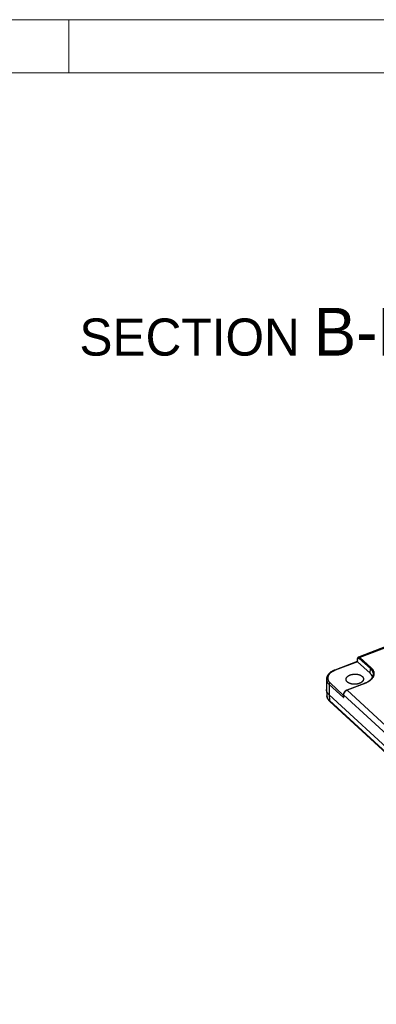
# Model space of a CAD drawing. Extents: x 0 to 840, y 0 to 594.
# Tile 49 of 84: x 624 to 658, y 496 to 589. Entities that reach past the tile are written whole.
import ezdxf

# ---------------------------------------------------------------- set-up
doc = ezdxf.new("R2010")
doc.units = 0
doc.header["$LTSCALE"] = 25.4
doc.header["$MEASUREMENT"] = 0
doc.layers.get('0').update_dxf_attribs({"linetype": 'CONTINUOUS'})
doc.layers.add('010', color=7, linetype='CONTINUOUS')
doc.layers.add('30', color=1, linetype='CONTINUOUS')

# ---------------------------------------------------------------- blocks, each defined once
blk = doc.blocks.new('powersoft_a1')
at = {"layer": '010', "lineweight": 0}
blk.add_line((25, 584), (830, 584), dxfattribs=at)
at = {"layer": '30', "lineweight": 0}
for p, q in [((20, 589), (835, 589)), ((629, 588.974), (629, 583.974))]:
    blk.add_line(p, q, dxfattribs=at)

msp = doc.modelspace()

# ---------------------------------------------------------------- linework, layer by layer
at = {"color": 7, "linetype": 'Continuous'}
for p, q in [((659.552, 530.109), (656.326, 528.871)), ((656.188, 528.453), (654.078, 527.643)), ((656.222, 528.436), (657.416, 527.338)), ((653.304, 525.779), (653.337, 525.222)), ((656.897, 526.393), (655.22, 525.749)), ((653.545, 525.321), (684.622, 496.737)), ((684.676, 496.113), (653.612, 524.686))]:
    msp.add_line(p, q, dxfattribs=at)
at = {"color": 9, "linetype": 'Continuous'}
for p, q in [((659.426, 529.96), (656.465, 528.824)), ((656.215, 528.631), (656.201, 528.449)), ((656.399, 528.739), (657.442, 527.78)), ((656.465, 528.824), (657.508, 527.865)), ((656.222, 528.436), (654.118, 527.629)), ((657.416, 527.338), (657.442, 527.78)), ((653.545, 526.293), (654.893, 525.054)), ((653.545, 526.293), (653.545, 525.321)), ((653.644, 526.427), (654.89, 525.282)), ((656.924, 526.383), (655.249, 525.741)), ((653.545, 525.321), (653.578, 524.765)), ((654.905, 525.305), (654.893, 525.054)), ((654.905, 525.305), (683.235, 499.247)), ((655.249, 525.741), (683.55, 499.709)), ((684.642, 496.192), (653.578, 524.765))]:
    msp.add_line(p, q, dxfattribs=at)
at = {"color": 7, "linetype": 'Continuous'}
for points in [[(656.326, 528.871), (656.323, 528.87), (656.318, 528.868), (656.312, 528.865), (656.307, 528.862), (656.301, 528.859), (656.296, 528.856), (656.291, 528.852), (656.286, 528.848), (656.281, 528.844), (656.276, 528.84), (656.271, 528.835), (656.266, 528.83), (656.262, 528.825), (656.257, 528.82), (656.253, 528.814), (656.249, 528.808), (656.245, 528.802), (656.241, 528.795), (656.237, 528.789), (656.233, 528.782), (656.23, 528.774), (656.227, 528.767), (656.224, 528.759), (656.221, 528.751), (656.218, 528.743), (656.216, 528.735), (656.213, 528.726), (656.211, 528.717), (656.209, 528.708), (656.208, 528.699), (656.206, 528.69), (656.205, 528.68), (656.204, 528.67), (656.203, 528.66), (656.188, 528.453)], [(654.078, 527.643), (654.059, 527.636), (654.033, 527.625), (654.007, 527.615), (653.982, 527.604), (653.957, 527.592), (653.933, 527.581), (653.908, 527.569), (653.885, 527.556), (653.861, 527.544), (653.838, 527.531), (653.815, 527.518), (653.793, 527.505), (653.771, 527.491), (653.749, 527.477), (653.728, 527.463), (653.707, 527.449), (653.687, 527.434), (653.667, 527.419), (653.648, 527.404), (653.629, 527.389), (653.61, 527.373), (653.592, 527.358), (653.575, 527.342), (653.558, 527.326), (653.541, 527.309), (653.525, 527.293), (653.51, 527.276), (653.495, 527.259), (653.481, 527.242), (653.467, 527.225), (653.454, 527.207), (653.441, 527.19), (653.429, 527.172), (653.417, 527.154), (653.406, 527.137), (653.396, 527.119), (653.386, 527.101), (653.377, 527.082), (653.368, 527.064), (653.36, 527.046), (653.352, 527.028), (653.345, 527.01), (653.338, 526.991), (653.332, 526.973), (653.327, 526.954), (653.322, 526.936), (653.318, 526.917), (653.314, 526.899), (653.311, 526.88), (653.309, 526.862), (653.307, 526.843), (653.305, 526.825), (653.304, 526.806), (653.304, 526.788), (653.303, 525.811)], [(655.22, 525.749), (655.211, 525.746), (655.202, 525.742), (655.193, 525.738), (655.183, 525.733), (655.174, 525.729), (655.165, 525.724), (655.157, 525.719), (655.148, 525.714), (655.139, 525.709), (655.13, 525.703), (655.122, 525.697), (655.113, 525.692), (655.105, 525.686), (655.096, 525.679), (655.088, 525.673), (655.08, 525.666), (655.072, 525.66), (655.064, 525.653), (655.056, 525.646), (655.049, 525.639), (655.041, 525.632), (655.034, 525.624), (655.026, 525.617), (655.019, 525.609), (655.012, 525.601), (655.006, 525.593), (654.999, 525.585), (654.992, 525.577), (654.986, 525.569), (654.98, 525.561), (654.974, 525.552), (654.968, 525.544), (654.962, 525.535), (654.957, 525.527), (654.952, 525.518), (654.947, 525.509), (654.942, 525.5), (654.937, 525.491), (654.933, 525.482), (654.928, 525.473), (654.924, 525.464), (654.921, 525.455), (654.917, 525.446), (654.914, 525.436), (654.911, 525.427), (654.908, 525.418), (654.905, 525.409), (654.903, 525.4), (654.9, 525.391), (654.899, 525.381), (654.897, 525.372), (654.896, 525.363), (654.894, 525.354), (654.894, 525.345), (654.893, 525.336), (654.883, 525.122)], [(653.337, 525.222), (653.339, 525.202), (653.341, 525.184), (653.343, 525.166), (653.346, 525.148), (653.349, 525.129), (653.353, 525.111), (653.357, 525.093), (653.362, 525.075), (653.367, 525.057), (653.373, 525.039), (653.38, 525.021), (653.387, 525.003), (653.394, 524.985), (653.402, 524.967), (653.41, 524.95), (653.419, 524.932), (653.429, 524.914), (653.439, 524.897), (653.449, 524.88), (653.46, 524.862), (653.472, 524.845), (653.484, 524.828), (653.497, 524.811), (653.51, 524.795), (653.524, 524.778), (653.538, 524.762), (653.553, 524.745), (653.568, 524.729), (653.584, 524.713), (653.6, 524.697), (653.612, 524.686)]]:
    msp.add_lwpolyline(points, dxfattribs=at)
at = {"color": 9, "linetype": 'Continuous'}
for points, start_tangent, end_tangent in [([(656.203, 528.657), (656.203, 528.652), (656.204, 528.646), (656.206, 528.641), (656.21, 528.636), (656.215, 528.631)], (-0.07129, -0.997456), (0.725403, -0.688324)), ([(656.215, 528.631), (656.217, 528.651), (656.22, 528.67), (656.224, 528.688), (656.228, 528.705), (656.234, 528.72), (656.241, 528.733), (656.249, 528.745), (656.257, 528.756), (656.266, 528.764), (656.276, 528.771), (656.287, 528.776), (656.298, 528.78), (656.31, 528.781), (656.322, 528.781), (656.334, 528.778), (656.347, 528.774), (656.36, 528.768), (656.373, 528.76), (656.386, 528.751), (656.399, 528.739)], (0.071536, 0.997438), (0.736008, -0.676973)), ([(656.326, 528.871), (656.34, 528.875), (656.354, 528.877), (656.369, 528.876), (656.384, 528.873), (656.4, 528.868), (656.416, 528.86), (656.433, 528.851), (656.449, 528.839), (656.465, 528.824)], (0.933646, 0.358197), (0.736005, -0.676976)), ([(656.465, 528.824), (656.457, 528.821), (656.449, 528.816), (656.441, 528.811), (656.433, 528.804), (656.426, 528.797), (656.42, 528.79), (656.414, 528.782), (656.409, 528.773), (656.406, 528.765), (656.403, 528.756), (656.4, 528.748), (656.399, 528.739)], (-0.933639, -0.358215), (-0.059892, -0.998205)), ([(654.118, 527.629), (654.049, 527.6), (653.982, 527.57), (653.919, 527.538), (653.858, 527.503), (653.801, 527.467), (653.747, 527.429), (653.697, 527.389), (653.651, 527.348), (653.608, 527.306), (653.57, 527.262), (653.536, 527.217), (653.506, 527.171), (653.48, 527.125), (653.459, 527.077), (653.443, 527.029), (653.431, 526.981), (653.423, 526.933), (653.421, 526.884), (653.423, 526.836), (653.429, 526.787), (653.441, 526.739), (653.457, 526.692), (653.477, 526.645), (653.502, 526.6), (653.531, 526.555), (653.565, 526.511), (653.603, 526.469), (653.644, 526.427)], (-0.933638, -0.358217), (0.736001, -0.676981)), ([(654.118, 527.629), (654.111, 527.634), (654.104, 527.639), (654.098, 527.642), (654.091, 527.644), (654.085, 527.645), (654.08, 527.644), (654.078, 527.643)], (-0.736003, 0.676979), (-0.933431, -0.358756)), ([(657.508, 527.865), (657.558, 527.816), (657.603, 527.766), (657.644, 527.714), (657.679, 527.661), (657.71, 527.606), (657.735, 527.551), (657.755, 527.494), (657.77, 527.438), (657.78, 527.38), (657.784, 527.323), (657.783, 527.265), (657.776, 527.207), (657.765, 527.149), (657.747, 527.092), (657.725, 527.035), (657.697, 526.979), (657.665, 526.924), (657.627, 526.87), (657.585, 526.817), (657.537, 526.765), (657.485, 526.715), (657.429, 526.666), (657.368, 526.619), (657.303, 526.574), (657.234, 526.532), (657.162, 526.491), (657.085, 526.452), (657.006, 526.416), (656.924, 526.383)], (0.736003, -0.676979), (-0.933639, -0.358215)), ([(657.508, 527.865), (657.501, 527.862), (657.493, 527.858), (657.486, 527.853), (657.479, 527.847), (657.472, 527.841), (657.466, 527.834), (657.46, 527.827), (657.455, 527.819), (657.451, 527.812), (657.448, 527.804), (657.445, 527.796), (657.443, 527.788), (657.442, 527.78)], (-0.933639, -0.358215), (-0.059892, -0.998205)), ([(657.442, 527.78), (657.49, 527.733), (657.533, 527.685), (657.572, 527.635), (657.606, 527.584), (657.635, 527.532), (657.66, 527.479), (657.679, 527.425), (657.693, 527.371), (657.702, 527.316), (657.706, 527.261), (657.705, 527.206), (657.704, 527.198)], (0.736003, -0.676979), (-0.078136, -0.996943)), ([(653.304, 526.783), (653.306, 526.735), (653.313, 526.682), (653.325, 526.631), (653.342, 526.579), (653.364, 526.529), (653.391, 526.479), (653.423, 526.431), (653.459, 526.383), (653.5, 526.337), (653.545, 526.293)], (-0.000181, -1), (0.735269, -0.677776)), ([(653.644, 526.427), (653.633, 526.422), (653.622, 526.416), (653.611, 526.409), (653.601, 526.401), (653.591, 526.392), (653.582, 526.383), (653.574, 526.372), (653.567, 526.361), (653.56, 526.35), (653.555, 526.338), (653.551, 526.327), (653.548, 526.315), (653.546, 526.304), (653.545, 526.293)], (-0.933639, -0.358215), (0.011097, -0.999938)), ([(655.249, 525.741), (655.244, 525.745), (655.239, 525.748), (655.234, 525.75), (655.229, 525.751), (655.225, 525.751), (655.223, 525.75)], (-0.736003, 0.676979), (-0.93391, -0.357509)), ([(656.924, 526.383), (656.919, 526.387), (656.914, 526.39), (656.91, 526.392), (656.905, 526.394), (656.901, 526.394), (656.898, 526.393), (656.897, 526.393)], (-0.736003, 0.676979), (-0.933425, -0.358772)), ([(653.337, 525.221), (653.337, 525.222)], (-0.059556, 0.998225), (-0.058757, 0.998272)), ([(653.578, 524.765), (653.533, 524.809), (653.492, 524.855), (653.456, 524.902), (653.424, 524.951), (653.397, 525), (653.375, 525.05), (653.358, 525.101), (653.346, 525.153), (653.338, 525.205), (653.337, 525.221)], (-0.737168, 0.67571), (-0.059556, 0.998225)), ([(654.905, 525.305), (654.9, 525.311), (654.897, 525.316), (654.894, 525.322), (654.893, 525.329), (654.893, 525.334)], (-0.688495, 0.725241), (0.047807, 0.998857)), ([(655.249, 525.741), (655.223, 525.73), (655.197, 525.717), (655.171, 525.702), (655.145, 525.686), (655.121, 525.668), (655.096, 525.649), (655.073, 525.629), (655.051, 525.607), (655.03, 525.584), (655.01, 525.56), (654.992, 525.536), (654.975, 525.511), (654.96, 525.485), (654.946, 525.459), (654.934, 525.433), (654.924, 525.407), (654.917, 525.381), (654.911, 525.355), (654.907, 525.33), (654.905, 525.305)], (-0.933638, -0.358218), (-0.035667, -0.999364)), ([(653.612, 524.686), (653.61, 524.688), (653.601, 524.698), (653.594, 524.709), (653.587, 524.722), (653.583, 524.735), (653.58, 524.75), (653.578, 524.765)], (-0.736039, 0.676939), (-0.047986, 0.998848))]:
    msp.add_spline(points, degree=3, dxfattribs=dict(at, start_tangent=start_tangent, end_tangent=end_tangent))
at = {"color": 7, "linetype": 'Continuous'}
for points, start_tangent, end_tangent in [([(656.188, 528.453), (656.189, 528.453), (656.191, 528.453), (656.194, 528.452), (656.197, 528.451)], (0.934146, 0.356891), (0.939721, -0.341941)), ([(656.197, 528.451), (656.201, 528.449)], (0.939721, -0.341941), (0.936221, -0.351411)), ([(656.201, 528.449), (656.208, 528.446), (656.215, 528.441), (656.222, 528.436)], (0.936221, -0.351411), (0.736003, -0.676979)), ([(655.152, 526.766), (655.153, 526.796), (655.158, 526.829), (655.167, 526.861), (655.18, 526.893), (655.196, 526.925), (655.216, 526.956), (655.24, 526.986), (655.267, 527.016), (655.297, 527.044), (655.331, 527.071), (655.367, 527.097), (655.406, 527.121), (655.448, 527.143), (655.493, 527.164), (655.539, 527.184), (655.588, 527.201), (655.638, 527.216), (655.69, 527.23), (655.743, 527.241), (655.798, 527.25), (655.853, 527.257), (655.909, 527.262), (655.965, 527.264), (656.021, 527.265), (656.076, 527.263), (656.132, 527.259), (656.186, 527.252), (656.24, 527.244), (656.292, 527.233), (656.343, 527.22), (656.393, 527.205), (656.44, 527.189), (656.485, 527.17), (656.527, 527.149), (656.568, 527.127), (656.605, 527.103), (656.639, 527.078), (656.67, 527.052)], (-0.007898, 0.999969), (0.736003, -0.676979)), ([(655.276, 526.517), (655.248, 526.544), (655.223, 526.573), (655.202, 526.603), (655.185, 526.634), (655.171, 526.666), (655.161, 526.698), (655.154, 526.73), (655.152, 526.763), (655.152, 526.766)], (-0.736003, 0.676979), (-0.007898, 0.999969)), ([(656.794, 526.814), (656.795, 526.805), (656.793, 526.772), (656.788, 526.74), (656.779, 526.707), (656.767, 526.675), (656.75, 526.643), (656.73, 526.612), (656.707, 526.582), (656.68, 526.553), (656.649, 526.524), (656.616, 526.497), (656.58, 526.472), (656.54, 526.447), (656.498, 526.425), (656.454, 526.404), (656.408, 526.385), (656.359, 526.367), (656.309, 526.352), (656.257, 526.339), (656.203, 526.327), (656.149, 526.318), (656.094, 526.311), (656.038, 526.306), (655.982, 526.304), (655.926, 526.304), (655.87, 526.305), (655.815, 526.31), (655.76, 526.316), (655.707, 526.325), (655.654, 526.335), (655.603, 526.348), (655.554, 526.363), (655.507, 526.38), (655.462, 526.398), (655.419, 526.419), (655.379, 526.441), (655.342, 526.465), (655.307, 526.49), (655.276, 526.517)], (0.05095, -0.998701), (-0.736003, 0.676979)), ([(656.67, 527.052), (656.699, 527.024), (656.723, 526.995), (656.744, 526.965), (656.762, 526.934), (656.776, 526.902), (656.786, 526.87), (656.792, 526.838), (656.794, 526.814)], (0.736003, -0.676979), (0.05095, -0.998701)), ([(656.897, 526.393), (656.979, 526.426), (657.057, 526.462), (657.132, 526.5), (657.203, 526.54), (657.27, 526.582), (657.333, 526.627), (657.391, 526.672), (657.445, 526.72), (657.494, 526.769), (657.538, 526.819), (657.578, 526.87), (657.612, 526.923), (657.641, 526.976), (657.665, 527.031), (657.684, 527.086), (657.697, 527.142), (657.704, 527.198)], (0.933639, 0.358215), (0.078121, 0.996944)), ([(657.647, 526.988), (657.632, 527.034), (657.608, 527.087), (657.58, 527.14), (657.546, 527.191), (657.507, 527.242), (657.464, 527.29), (657.416, 527.338)], (-0.288865, 0.95737), (-0.736003, 0.676979)), ([(653.304, 525.779), (653.304, 525.78), (653.303, 525.811)], (-0.058778, 0.998271), (0.000193, 1)), ([(653.545, 525.321), (653.498, 525.367), (653.456, 525.415), (653.419, 525.464), (653.387, 525.515), (653.36, 525.566), (653.338, 525.619), (653.321, 525.672), (653.31, 525.726), (653.304, 525.779)], (-0.736003, 0.676979), (-0.058778, 0.998271)), ([(654.883, 525.122), (654.882, 525.116), (654.883, 525.101), (654.885, 525.085), (654.888, 525.069), (654.893, 525.054)], (-0.048342, -0.998831), (0.320001, -0.947417))]:
    msp.add_spline(points, degree=3, dxfattribs=dict(at, start_tangent=start_tangent, end_tangent=end_tangent))

# ---------------------------------------------------------------- block references
at = {"linetype": 'Continuous', "lineweight": 0}
msp.add_blockref('powersoft_a1', (0, 0), dxfattribs=at)

# ---------------------------------------------------------------- texts
at = {"color": 2, "linetype": 'Continuous', "insert": (629.987, 561.811), "char_height": 3.5, "width": 31.2857, "attachment_point": 1}
msp.add_mtext('SECTION {\\H1.286x;B-B}', dxfattribs=at)

doc.saveas('drawing.dxf')
